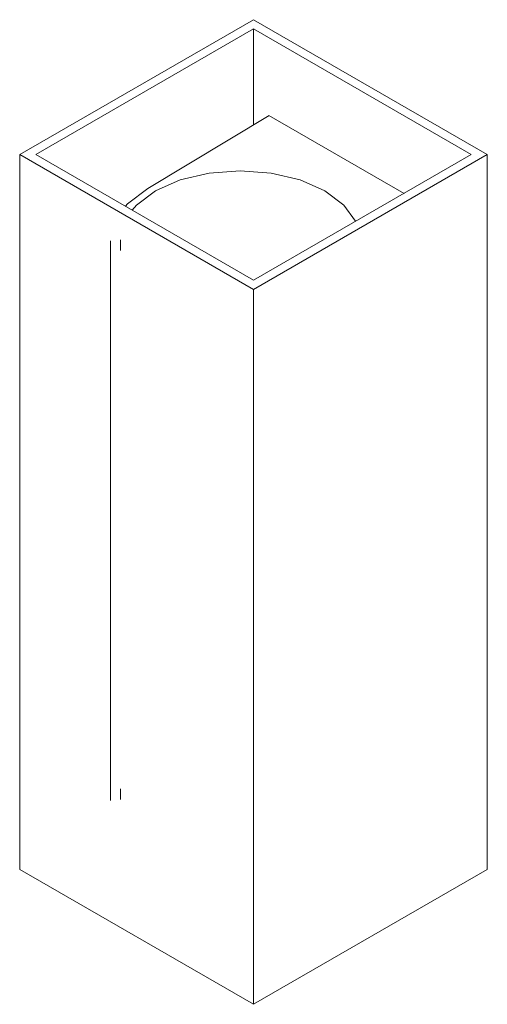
# Model space of a CAD drawing. Header units: millimetres. Extents: x -3379 to -2522, y 195 to 6719.
# Tile 2 of 3: x -3150 to -3036, y 1499 to 1737. Entities that reach past the tile are written whole.
import ezdxf

# ---------------------------------------------------------------- set-up
doc = ezdxf.new("R2010")
doc.units = ezdxf.units.MM
doc.layers.add('Luminarias', color=7, linetype='Continuous', lineweight=20)

# ---------------------------------------------------------------- blocks, each defined once
blk = doc.blocks.new('kov_2l_square_walllamp - 40522 SOLE white smooth wall lamp 1L-537147-00 Isometrico PDF')
at = {"layer": 'Luminarias', "color": 9, "lineweight": 9, "true_color": 0xc0c0c0}
for p, q in [((-7029.23, 1737.27), (-7085.8, 1704.61)), ((-6972.66, 1704.61), (-7029.23, 1737.27)), ((-7081.91, 1704.61), (-7029.23, 1735.03)), ((-7029.23, 1735.03), (-6976.55, 1704.61)), ((-7029.23, 1735.03), (-7029.23, 1711.75)), ((-7054.79, 1696.36), (-7025.42, 1714.05)), ((-7025.52, 1714.1), (-7025.52, 1713.99)), ((-6992.81, 1695.22), (-7025.52, 1714.1)), ((-7085.8, 1704.61), (-7029.23, 1671.95)), ((-7085.8, 1531.51), (-7085.8, 1704.61)), ((-7029.23, 1674.2), (-7081.91, 1704.61)), ((-7029.23, 1671.95), (-6972.66, 1704.61)), ((-6976.55, 1704.61), (-7029.23, 1674.2)), ((-6972.66, 1704.61), (-6972.66, 1531.51)), ((-7063.86, 1683.72), (-7063.86, 1655.14)), ((-7061.43, 1683.98), (-7061.43, 1681.36)), ((-7029.23, 1671.95), (-7029.23, 1498.85)), ((-7063.86, 1655.14), (-7063.86, 1576.76)), ((-7063.86, 1576.76), (-7063.86, 1548.18)), ((-7061.43, 1551.05), (-7061.43, 1548.44)), ((-7029.23, 1498.85), (-7085.8, 1531.51)), ((-6972.66, 1531.51), (-7029.23, 1498.85))]:
    blk.add_line(p, q, dxfattribs=at)
for points in [[(-7052.94, 1695.81, 0), (-7046.94, 1698.47, 0), (-7039.95, 1700.14, 0), (-7032.45, 1700.71, 0), (-7024.95, 1700.14, 0), (-7017.96, 1698.47, 0), (-7011.95, 1695.81, 0), (-7007.35, 1692.34, 0), (-7004.52, 1688.46, 0)], [(-7004.52, 1688.46, 0), (-7007.35, 1692.34, 0), (-7011.95, 1695.81, 0), (-7017.96, 1698.47, 0), (-7024.95, 1700.14, 0), (-7032.45, 1700.71, 0), (-7039.95, 1700.14, 0), (-7046.94, 1698.47, 0), (-7052.94, 1695.81, 0)], [(-7054.79, 1696.36, 0), (-7059.71, 1692.66, 0), (-7060.24, 1692.1, 0)], [(-7058.61, 1691.16, 0), (-7057.54, 1692.34, 0), (-7052.94, 1695.81, 0)], [(-7052.94, 1695.81, 0), (-7057.54, 1692.34, 0), (-7058.61, 1691.16, 0)]]:
    blk.add_polyline3d(points, dxfattribs=at)

msp = doc.modelspace()

# ---------------------------------------------------------------- block references
at = {"layer": 'Luminarias', "color": 9, "lineweight": 9, "true_color": 0xc0c0c0}
msp.add_blockref('kov_2l_square_walllamp - 40522 SOLE white smooth wall lamp 1L-537147-00 Isometrico PDF', (3936.27, 0), dxfattribs=at)

doc.saveas('drawing.dxf')
